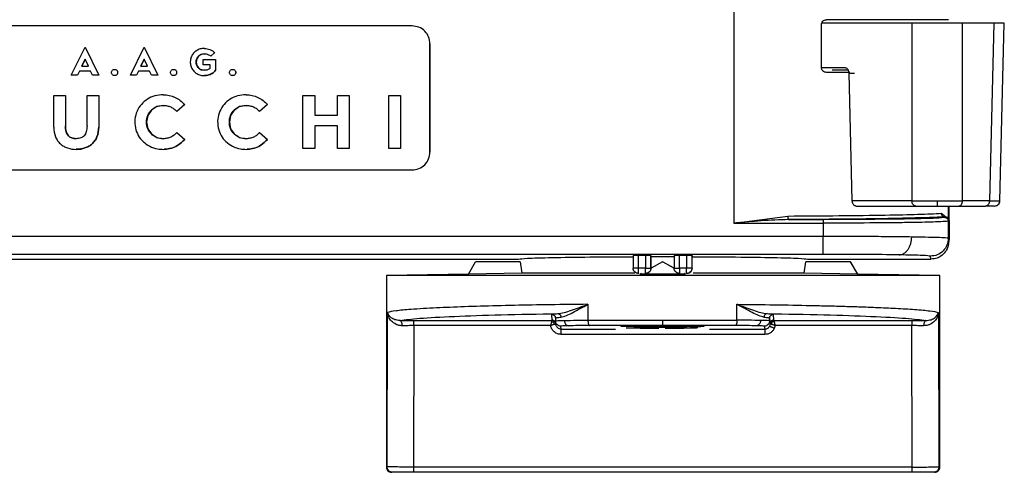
# Model space of a CAD drawing. Header units: millimetres. Extents: x -186 to 167, y -17 to 277.
# Tile 42 of 44: x 79 to 134, y 212 to 237. Entities that reach past the tile are written whole.
import ezdxf

# ---------------------------------------------------------------- set-up
doc = ezdxf.new("R2010")
doc.units = ezdxf.units.MM

msp = doc.modelspace()

# ---------------------------------------------------------------- linework, layer by layer
at = {"color": 7, "linetype": 'Continuous', "lineweight": 25}
for p, q in [((118.53, 241.514), (118.53, 226.049)), ((123.435, 234.784), (123.435, 237.134)), ((128.509, 237.234), (123.452, 237.234)), ((128.509, 237.234), (128.509, 227.302)), ((133.092, 237.234), (131.337, 237.234)), ((131.337, 227.302), (131.337, 237.234)), ((133.092, 237.234), (132.847, 227.302)), ((133.436, 227.3), (133.681, 237.234)), ((100.514, 237.088), (71.514, 237.088)), ((101.514, 230.027), (101.514, 236.088)), ((101.514, 236.088), (101.514, 230.027)), ((101.514, 236.088), (101.514, 236.088)), ((81.426, 234.328), (82.194, 235.888)), ((82.194, 235.888), (82.962, 234.328)), ((82.195, 235.888), (82.194, 235.888)), ((82.195, 235.888), (82.963, 234.328)), ((84.731, 234.328), (85.499, 235.888)), ((85.499, 235.888), (86.267, 234.328)), ((85.5, 235.888), (85.499, 235.888)), ((85.5, 235.888), (86.268, 234.328)), ((88.881, 235.826), (88.883, 235.826)), ((88.881, 235.826), (88.881, 235.826)), ((88.881, 235.826), (88.884, 235.826)), ((88.884, 235.826), (88.883, 235.826)), ((89.452, 235.587), (89.232, 235.394)), ((89.452, 235.587), (89.232, 235.394)), ((89.452, 235.587), (89.452, 235.587)), ((82.192, 235.227), (82.006, 234.84)), ((82.007, 234.84), (82.193, 235.227)), ((82.381, 234.84), (82.192, 235.227)), ((82.193, 235.227), (82.192, 235.227)), ((85.497, 235.227), (85.311, 234.84)), ((85.312, 234.84), (85.498, 235.227)), ((85.686, 234.84), (85.497, 235.227)), ((85.498, 235.227), (85.497, 235.227)), ((88.815, 235.202), (89.508, 235.202)), ((88.815, 234.914), (88.815, 235.202)), ((89.232, 235.394), (89.232, 235.394)), ((89.507, 235.202), (89.507, 234.605)), ((81.886, 234.563), (81.771, 234.328)), ((81.886, 234.563), (81.772, 234.328)), ((82.502, 234.563), (81.886, 234.563)), ((82.006, 234.84), (82.381, 234.84)), ((82.616, 234.328), (82.501, 234.563)), ((83.848, 234.652), (83.847, 234.652)), ((85.191, 234.563), (85.076, 234.328)), ((85.191, 234.563), (85.077, 234.328)), ((85.807, 234.563), (85.191, 234.563)), ((85.311, 234.84), (85.686, 234.84)), ((85.92, 234.328), (85.806, 234.563)), ((87.153, 234.652), (87.152, 234.652)), ((89.203, 234.914), (88.815, 234.914)), ((89.202, 234.715), (89.202, 234.914)), ((89.203, 234.715), (89.202, 234.715)), ((89.507, 234.605), (89.508, 234.605)), ((90.462, 234.652), (90.461, 234.652)), ((124.773, 234.734), (123.439, 234.734)), ((125.038, 234.484), (123.717, 234.484)), ((124.033, 234.634), (124.931, 234.634)), ((125.164, 227.302), (124.988, 234.439)), ((124.988, 234.439), (125.285, 234.439)), ((81.772, 234.328), (81.426, 234.328)), ((82.963, 234.328), (82.616, 234.328)), ((83.847, 234.307), (83.848, 234.307)), ((85.077, 234.328), (84.731, 234.328)), ((86.268, 234.328), (85.92, 234.328)), ((87.152, 234.307), (87.153, 234.307)), ((90.461, 234.307), (90.462, 234.307)), ((80.442, 231.425), (80.442, 233.188)), ((80.442, 233.188), (81.097, 233.188)), ((81.096, 233.188), (81.096, 231.492)), ((81.097, 233.188), (81.097, 231.492)), ((82.307, 231.492), (82.307, 233.188)), ((82.307, 233.188), (82.962, 233.188)), ((82.961, 233.188), (82.961, 231.425)), ((82.962, 233.188), (82.962, 231.425)), ((86.577, 233.234), (86.576, 233.234)), ((91.216, 233.234), (91.215, 233.234)), ((94.401, 230.227), (94.401, 233.188)), ((94.401, 233.188), (95.055, 233.188)), ((95.055, 233.188), (95.055, 232.087)), ((95.055, 233.188), (95.055, 232.087)), ((96.338, 232.087), (96.338, 233.188)), ((96.338, 233.188), (96.993, 233.188)), ((96.992, 233.188), (96.992, 230.227)), ((96.993, 233.188), (96.993, 230.227)), ((99.205, 233.188), (99.86, 233.188)), ((99.205, 230.227), (99.205, 233.188)), ((99.859, 233.188), (99.859, 230.227)), ((99.86, 233.188), (99.86, 230.227)), ((87.774, 232.682), (87.328, 232.304)), ((87.328, 232.304), (87.329, 232.304)), ((87.775, 232.682), (87.329, 232.304)), ((87.775, 232.682), (87.774, 232.682)), ((92.413, 232.682), (91.967, 232.304)), ((92.413, 232.682), (91.967, 232.304)), ((91.967, 232.304), (91.967, 232.304)), ((92.413, 232.682), (92.413, 232.682)), ((95.055, 232.087), (96.338, 232.087)), ((80.443, 231.425), (80.442, 231.425)), ((81.096, 231.492), (81.097, 231.492)), ((82.308, 231.492), (82.307, 231.492)), ((82.961, 231.425), (82.962, 231.425)), ((87.333, 231.114), (87.778, 230.736)), ((87.333, 231.114), (87.333, 231.114)), ((87.333, 231.114), (87.779, 230.736)), ((91.971, 231.114), (92.417, 230.736)), ((91.972, 231.114), (91.971, 231.114)), ((91.972, 231.114), (92.418, 230.736)), ((96.338, 231.492), (95.055, 231.492)), ((95.055, 231.492), (95.055, 230.227)), ((95.055, 231.492), (95.055, 230.227)), ((96.338, 230.227), (96.338, 231.492)), ((81.704, 230.775), (81.705, 230.775)), ((87.778, 230.736), (87.779, 230.736)), ((92.417, 230.736), (92.418, 230.736)), ((81.704, 230.18), (81.705, 230.18)), ((86.634, 230.181), (86.635, 230.181)), ((91.273, 230.181), (91.274, 230.181)), ((95.055, 230.227), (94.401, 230.227)), ((96.993, 230.227), (96.338, 230.227)), ((99.86, 230.227), (99.205, 230.227)), ((101.514, 230.027), (101.514, 230.027)), ((71.514, 229.027), (100.514, 229.027)), ((128.509, 227.302), (125.164, 227.302)), ((132.847, 227.302), (131.337, 227.302)), ((125.349, 227.01), (125.384, 227.007)), ((125.384, 227.007), (128.722, 227.007)), ((130.559, 226.255), (130.559, 227.007)), ((130.57, 227.007), (130.57, 226.634)), ((130.57, 226.634), (130.571, 227.007)), ((130.581, 227.007), (130.581, 226.255)), ((131.126, 227.007), (132.635, 227.007)), ((118.53, 226.049), (121.552, 226.449)), ((121.602, 226.249), (123.53, 226.249)), ((130.158, 226.601), (130.559, 226.255)), ((130.352, 226.401), (130.347, 226.368)), ((130.547, 226.168), (130.559, 226.255)), ((130.547, 225.2), (130.547, 226.168)), ((130.581, 226.261), (130.581, 226.26)), ((130.581, 226.255), (130.594, 226.168)), ((130.594, 226.168), (130.594, 225.2)), ((118.53, 226.049), (123.53, 226.049)), ((123.53, 226.049), (123.53, 225.304)), ((123.53, 225.304), (58.824, 225.304)), ((130.546, 224.962), (130.594, 225.2)), ((130.57, 225.034), (130.547, 225.2)), ((130.56, 224.893), (130.584, 225.06)), ((130.594, 225.2), (130.57, 225.034)), ((123.532, 224.304), (66.218, 224.304)), ((74.99, 224.034), (106.17, 224.034)), ((106.17, 224.034), (106.475, 224.039)), ((106.17, 224.034), (106.476, 224.039)), ((112.89, 224.245), (112.89, 223.534)), ((113.189, 224.25), (113.589, 224.25)), ((113.189, 223.534), (113.189, 224.25)), ((113.589, 224.25), (113.589, 223.534)), ((113.89, 224.245), (113.9, 224.175)), ((113.89, 223.534), (113.89, 224.245)), ((113.9, 224.175), (115.2, 224.175)), ((113.9, 223.534), (113.9, 224.175)), ((115.19, 224.245), (115.19, 223.534)), ((115.489, 224.25), (115.889, 224.25)), ((115.489, 223.534), (115.489, 224.25)), ((115.889, 224.25), (115.889, 223.534)), ((116.19, 224.245), (116.2, 224.172)), ((116.19, 223.534), (116.19, 224.245)), ((116.2, 223.534), (116.2, 224.172)), ((122.664, 224.039), (122.97, 224.034)), ((122.97, 224.034), (129.57, 224.034)), ((129.57, 224.034), (129.547, 224.2)), ((103.667, 223.195), (104.068, 223.884)), ((106.57, 223.884), (104.068, 223.884)), ((106.57, 223.883), (106.655, 223.247)), ((113.589, 223.534), (113.189, 223.534)), ((113.893, 223.534), (113.89, 223.534)), ((114.543, 223.884), (113.893, 223.534)), ((115.193, 223.533), (114.543, 223.884)), ((114.55, 223.884), (114.543, 223.884)), ((114.55, 223.884), (115.19, 223.539)), ((115.19, 223.534), (115.193, 223.534)), ((115.889, 223.534), (115.489, 223.534)), ((116.2, 223.534), (116.19, 223.534)), ((122.479, 223.247), (122.57, 223.883)), ((125.072, 223.884), (122.57, 223.884)), ((125.473, 223.195), (125.072, 223.884)), ((125.072, 223.884), (125.467, 223.195)), ((103.671, 223.196), (99.07, 223.116)), ((99.07, 223.116), (99.07, 212.407)), ((106.655, 223.247), (103.667, 223.195)), ((113.335, 223.234), (113.264, 223.195)), ((114.543, 223.196), (113.264, 223.195)), ((115.821, 223.195), (114.543, 223.196)), ((115.821, 223.195), (115.75, 223.234)), ((125.467, 223.195), (122.479, 223.247)), ((125.469, 223.196), (125.467, 223.195)), ((130.07, 223.116), (125.469, 223.196)), ((125.473, 223.195), (125.469, 223.196)), ((130.07, 212.407), (130.07, 223.116)), ((110.36, 221.507), (110.36, 220.619)), ((118.706, 220.619), (118.706, 221.507)), ((99.115, 212.407), (99.129, 221.05)), ((100.618, 220.608), (108.362, 220.608)), ((108.361, 220.625), (108.339, 220.939)), ((108.362, 220.608), (108.361, 220.625)), ((108.539, 220.74), (108.579, 220.751)), ((108.539, 220.74), (108.539, 220.582)), ((110.36, 220.619), (114.532, 220.629)), ((114.532, 220.629), (118.706, 220.619)), ((120.539, 220.582), (120.539, 220.74)), ((120.539, 220.74), (120.561, 220.425)), ((120.739, 220.939), (120.761, 220.625)), ((120.761, 220.625), (120.762, 220.608)), ((120.762, 220.608), (128.507, 220.608)), ((130.004, 221.05), (130.018, 212.407)), ((100.607, 212.402), (100.619, 220.314)), ((108.273, 220.314), (100.619, 220.314)), ((108.539, 220.582), (108.571, 220.585)), ((108.547, 220.585), (108.548, 220.51)), ((108.561, 220.425), (108.562, 220.412)), ((108.862, 220.116), (108.839, 220.282)), ((108.862, 220.116), (111.909, 220.116)), ((114.532, 220.329), (110.441, 220.319)), ((112.221, 220.275), (116.859, 220.275)), ((112.223, 220.26), (112.221, 220.275)), ((112.496, 220.188), (112.582, 220.196)), ((112.497, 220.182), (112.496, 220.188)), ((112.585, 220.174), (112.497, 220.182)), ((112.582, 220.196), (112.931, 220.205)), ((112.937, 220.165), (112.585, 220.174)), ((112.931, 220.205), (113.106, 220.208)), ((113.288, 220.159), (112.937, 220.165)), ((113.106, 220.208), (113.804, 220.219)), ((113.813, 220.155), (113.288, 220.159)), ((113.545, 220.193), (113.459, 220.188)), ((113.459, 220.188), (113.459, 220.182)), ((113.459, 220.182), (113.548, 220.177)), ((113.72, 220.197), (113.545, 220.193)), ((113.548, 220.177), (113.723, 220.173)), ((114.854, 220.217), (113.72, 220.197)), ((113.723, 220.173), (113.986, 220.17)), ((113.804, 220.219), (114.415, 220.228)), ((114.251, 220.153), (113.813, 220.155)), ((113.986, 220.17), (114.336, 220.168)), ((114.415, 220.228), (115.026, 220.24)), ((118.626, 220.319), (114.532, 220.329)), ((114.686, 220.168), (115.036, 220.17)), ((115.213, 220.155), (114.776, 220.153)), ((115.378, 220.225), (114.854, 220.217)), ((115.026, 220.24), (115.462, 220.251)), ((115.036, 220.17), (115.298, 220.173)), ((115.738, 220.159), (115.213, 220.155)), ((115.298, 220.173), (115.473, 220.177)), ((115.902, 220.236), (115.378, 220.225)), ((115.462, 220.251), (115.636, 220.26)), ((115.559, 220.182), (115.559, 220.188)), ((116.087, 220.165), (115.738, 220.159)), ((116.338, 220.245), (115.902, 220.236)), ((116.435, 220.174), (116.087, 220.165)), ((116.687, 220.255), (116.338, 220.245)), ((116.522, 220.182), (116.435, 220.174)), ((116.86, 220.266), (116.687, 220.255)), ((116.859, 220.275), (116.86, 220.266)), ((117.171, 220.116), (120.262, 220.116)), ((120.239, 220.282), (120.262, 220.116)), ((120.561, 220.425), (120.539, 220.582)), ((120.562, 220.412), (120.561, 220.425)), ((120.853, 220.314), (120.799, 220.153)), ((128.508, 220.314), (120.853, 220.314)), ((128.52, 212.402), (128.508, 220.314)), ((120.263, 219.822), (108.863, 219.822)), ((99.07, 212.407), (99.115, 212.407)), ((128.52, 212.402), (100.607, 212.402)), ((130.018, 212.407), (130.07, 212.407)), ((128.52, 212.107), (100.608, 212.107))]:
    msp.add_line(p, q, dxfattribs=at)
at = {"color": 7, "linetype": 'Continuous', "lineweight": 25, "flags": 128}
for points in [[(88.881, 235.53), (88.697, 235.495), (88.549, 235.397), (88.45, 235.25), (88.414, 235.064), (88.45, 234.88), (88.549, 234.733), (88.697, 234.636), (88.881, 234.601), (88.881, 234.601)], [(86.577, 232.64), (86.208, 232.569), (85.91, 232.373), (85.711, 232.077), (85.638, 231.705), (85.711, 231.334), (85.91, 231.039), (86.208, 230.845), (86.577, 230.775), (86.577, 230.775)], [(91.216, 232.64), (90.847, 232.569), (90.549, 232.373), (90.349, 232.077), (90.277, 231.705), (90.349, 231.334), (90.549, 231.039), (90.847, 230.845), (91.216, 230.775), (91.216, 230.775)]]:
    msp.add_lwpolyline(points, dxfattribs=at)
at = {"color": 7, "linetype": 'Continuous', "lineweight": 25}
for centre, start, end in [((99.37, 212.407), 179.9717, 270), ((129.77, 212.407), 270, 359.9717)]:
    msp.add_arc(centre, 0.3, start, end, dxfattribs=at)
for points, knots in [([(123.435, 237.134), (123.436, 237.154), (123.438, 237.194), (123.461, 237.27), (123.514, 237.353), (123.608, 237.42), (123.681, 237.429), (123.717, 237.434)], [0, 0, 0, 0, 0.12544, 0.25132, 0.500192, 0.749244, 1, 1, 1, 1]), ([(131.337, 237.234), (131.13, 237.233), (130.716, 237.233), (129.921, 237.233), (129.127, 237.233), (128.715, 237.233), (128.509, 237.234)], [0, 0, 0, 0, 0.25001, 0.5, 0.74999, 1, 1, 1, 1]), ([(133.681, 237.234), (133.652, 237.234), (133.609, 237.234), (133.361, 237.234), (133.182, 237.234), (133.092, 237.234)], [0, 0, 0, 0, 0.485193, 0.739171, 1, 1, 1, 1]), ([(88.881, 235.826), (88.802, 235.82), (88.646, 235.809), (88.433, 235.71), (88.258, 235.565), (88.137, 235.37), (88.079, 235.144), (88.091, 234.908), (88.17, 234.689), (88.313, 234.511), (88.5, 234.38), (88.703, 234.315), (88.897, 234.298), (89.103, 234.325), (89.327, 234.413), (89.448, 234.542), (89.507, 234.605)], [0, 0, 0, 0, 0.0746132, 0.1473394, 0.2182512, 0.2879856, 0.3611162, 0.4371892, 0.5081947, 0.5789191, 0.6499924, 0.7223056, 0.7784264, 0.8334872, 0.9187806, 1, 1, 1, 1]), ([(89.202, 234.715), (89.156, 234.683), (89.06, 234.616), (88.878, 234.592), (88.696, 234.623), (88.54, 234.724), (88.436, 234.878), (88.401, 235.065), (88.436, 235.251), (88.54, 235.406), (88.695, 235.507), (88.884, 235.541), (89.044, 235.513), (89.161, 235.457), (89.209, 235.415), (89.232, 235.394)], [0, 0, 0, 0, 0.076298, 0.158317, 0.243595, 0.324398, 0.40519, 0.491083, 0.577131, 0.658202, 0.739188, 0.824495, 0.913914, 0.957716, 1, 1, 1, 1]), ([(89.508, 234.605), (89.448, 234.542), (89.327, 234.412), (89.103, 234.329), (88.953, 234.3), (88.892, 234.305), (88.889, 234.305)], [0, 0, 0, 0, 0.361644, 0.741428, 0.98673, 1, 1, 1, 1]), ([(123.717, 234.484), (123.68, 234.487), (123.608, 234.495), (123.53, 234.554), (123.482, 234.614), (123.455, 234.666), (123.438, 234.723), (123.436, 234.763), (123.435, 234.784)], [0, 0, 0, 0, 0.250416, 0.499003, 0.626858, 0.749412, 0.872013, 1, 1, 1, 1]), ([(124.988, 234.439), (124.986, 234.463), (124.983, 234.509), (124.964, 234.573), (124.938, 234.627), (124.898, 234.681), (124.842, 234.725), (124.795, 234.731), (124.773, 234.734)], [0, 0, 0, 0, 0.154157, 0.300049, 0.437671, 0.567019, 0.799909, 1, 1, 1, 1]), ([(86.576, 233.234), (86.416, 233.222), (86.104, 233.198), (85.677, 233.003), (85.33, 232.709), (85.084, 232.321), (84.967, 231.864), (84.99, 231.39), (85.153, 230.951), (85.436, 230.594), (85.812, 230.334), (86.213, 230.202), (86.593, 230.168), (86.985, 230.214), (87.415, 230.38), (87.658, 230.618), (87.778, 230.736)], [0, 0, 0, 0, 0.076296, 0.149129, 0.22023, 0.29148, 0.365526, 0.44255, 0.515179, 0.585988, 0.657371, 0.731113, 0.785639, 0.838629, 0.919638, 1, 1, 1, 1]), ([(91.215, 233.234), (91.055, 233.222), (90.742, 233.198), (90.316, 233.003), (89.969, 232.709), (89.722, 232.321), (89.606, 231.864), (89.628, 231.39), (89.792, 230.951), (90.074, 230.594), (90.45, 230.334), (90.852, 230.202), (91.231, 230.168), (91.624, 230.214), (92.053, 230.38), (92.296, 230.618), (92.417, 230.736)], [0, 0, 0, 0, 0.0762964, 0.1491291, 0.2202303, 0.2914803, 0.3655261, 0.44255, 0.5151792, 0.5859879, 0.6573714, 0.7311131, 0.785639, 0.8386288, 0.9196377, 1, 1, 1, 1]), ([(87.333, 231.114), (87.283, 231.064), (87.184, 230.964), (86.997, 230.858), (86.793, 230.789), (86.523, 230.762), (86.204, 230.819), (85.892, 231.022), (85.684, 231.331), (85.614, 231.705), (85.684, 232.079), (85.892, 232.39), (86.204, 232.594), (86.523, 232.653), (86.792, 232.625), (86.995, 232.557), (87.179, 232.452), (87.279, 232.353), (87.328, 232.304)], [0, 0, 0, 0, 0.045553, 0.090974, 0.137512, 0.184124, 0.265171, 0.341959, 0.418737, 0.500363, 0.582134, 0.65918, 0.736146, 0.81722, 0.863828, 0.909898, 0.954888, 1, 1, 1, 1]), ([(91.971, 231.114), (91.921, 231.064), (91.822, 230.964), (91.636, 230.858), (91.431, 230.789), (91.162, 230.762), (90.843, 230.819), (90.531, 231.022), (90.322, 231.331), (90.252, 231.705), (90.322, 232.079), (90.531, 232.39), (90.843, 232.594), (91.162, 232.653), (91.431, 232.625), (91.633, 232.557), (91.818, 232.452), (91.917, 232.353), (91.967, 232.304)], [0, 0, 0, 0, 0.045553, 0.090974, 0.137512, 0.184124, 0.265171, 0.341959, 0.418737, 0.500363, 0.582134, 0.65918, 0.736146, 0.81722, 0.863828, 0.909898, 0.954888, 1, 1, 1, 1]), ([(80.442, 231.425), (80.458, 231.237), (80.481, 230.967), (80.649, 230.661), (80.806, 230.483), (80.997, 230.345), (81.292, 230.215), (81.703, 230.156), (82.115, 230.215), (82.408, 230.346), (82.599, 230.484), (82.755, 230.662), (82.923, 230.968), (82.946, 231.237), (82.961, 231.425)], [0, 0, 0, 0, 0.139643, 0.200155, 0.25934, 0.316816, 0.376213, 0.500485, 0.62414, 0.683626, 0.740734, 0.800131, 0.86036, 1, 1, 1, 1]), ([(82.307, 231.492), (82.302, 231.382), (82.294, 231.226), (82.22, 231.042), (82.148, 230.939), (82.058, 230.863), (81.914, 230.79), (81.703, 230.764), (81.491, 230.791), (81.346, 230.863), (81.256, 230.939), (81.184, 231.042), (81.11, 231.226), (81.102, 231.382), (81.096, 231.492)], [0, 0, 0, 0, 0.153097, 0.21683, 0.275308, 0.327198, 0.380143, 0.499136, 0.619706, 0.672872, 0.724634, 0.783352, 0.847181, 1, 1, 1, 1]), ([(81.097, 231.492), (81.103, 231.382), (81.11, 231.226), (81.185, 231.042), (81.257, 230.939), (81.346, 230.863), (81.492, 230.789), (81.618, 230.781), (81.705, 230.775)], [0, 0, 0, 0, 0.305081, 0.432527, 0.549779, 0.653103, 0.759245, 1, 1, 1, 1]), ([(82.962, 231.425), (82.946, 231.237), (82.924, 230.968), (82.756, 230.662), (82.6, 230.484), (82.409, 230.346), (82.115, 230.212), (81.87, 230.193), (81.705, 230.18)], [0, 0, 0, 0, 0.279551, 0.400108, 0.519035, 0.633352, 0.75245, 1, 1, 1, 1]), ([(87.779, 230.736), (87.658, 230.619), (87.415, 230.382), (86.999, 230.213), (86.732, 230.192), (86.635, 230.184)], [0, 0, 0, 0, 0.385955, 0.775015, 1, 1, 1, 1]), ([(92.418, 230.736), (92.297, 230.619), (92.054, 230.382), (91.637, 230.213), (91.371, 230.192), (91.273, 230.184)], [0, 0, 0, 0, 0.385955, 0.775015, 1, 1, 1, 1]), ([(125.349, 227.01), (125.325, 227.019), (125.276, 227.036), (125.217, 227.106), (125.174, 227.196), (125.167, 227.267), (125.164, 227.302)], [0, 0, 0, 0, 0.248402, 0.49978, 0.748432, 1, 1, 1, 1]), ([(128.509, 227.302), (128.708, 227.301), (129.011, 227.3), (129.516, 227.299), (129.786, 227.299), (129.922, 227.3)], [0, 0, 0, 0, 0.4840104, 0.7382829, 1, 1, 1, 1]), ([(129.922, 227.3), (130.058, 227.299), (130.328, 227.299), (130.834, 227.3), (131.138, 227.301), (131.337, 227.302)], [0, 0, 0, 0, 0.2617173, 0.5159898, 1, 1, 1, 1]), ([(129.922, 227.3), (129.922, 227.262), (129.922, 227.205), (129.922, 227.137), (129.922, 227.091), (129.922, 227.053), (129.922, 227.017), (129.923, 227.011), (129.923, 227.007)], [0, 0, 0, 0, 0.23985, 0.368639, 0.500056, 0.631465, 0.760231, 1, 1, 1, 1]), ([(132.847, 227.302), (132.937, 227.302), (133.116, 227.301), (133.364, 227.3), (133.407, 227.3), (133.436, 227.3)], [0, 0, 0, 0, 0.260829, 0.5148077, 1, 1, 1, 1]), ([(133.136, 227.007), (133.173, 227.011), (133.23, 227.017), (133.299, 227.053), (133.347, 227.091), (133.386, 227.138), (133.424, 227.206), (133.431, 227.263), (133.436, 227.3)], [0, 0, 0, 0, 0.239795, 0.368578, 0.5, 0.631422, 0.760205, 1, 1, 1, 1]), ([(133.24, 227.026), (133.267, 227.039), (133.323, 227.065), (133.384, 227.134), (133.422, 227.215), (133.425, 227.272), (133.426, 227.3)], [0, 0, 0, 0, 0.251205, 0.507896, 0.760255, 1, 1, 1, 1]), ([(128.722, 227.007), (128.897, 227.007), (129.247, 227.007), (129.697, 227.007), (129.923, 227.007)], [0, 0, 0, 0, 0.499252, 1, 1, 1, 1]), ([(129.923, 227.007), (130.148, 227.007), (130.598, 227.007), (130.95, 227.007), (131.126, 227.007)], [0, 0, 0, 0, 0.4998, 1, 1, 1, 1]), ([(133.136, 227.007), (133.112, 227.007), (133.064, 227.007), (132.778, 227.007), (132.635, 227.007)], [0, 0, 0, 0, 0.500748, 1, 1, 1, 1]), ([(121.602, 226.249), (121.091, 226.232), (120.324, 226.206), (119.378, 226.125), (118.891, 226.082), (118.635, 226.058), (118.556, 226.051), (118.53, 226.049)], [0, 0, 0, 0, 0.499325, 0.749609, 0.923605, 0.974003, 1, 1, 1, 1]), ([(121.552, 226.449), (122.533, 226.455), (124.547, 226.467), (127.02, 226.501), (129.064, 226.546), (129.775, 226.582), (130.158, 226.601)], [0, 0, 0, 0, 0.243696, 0.500011, 0.730819, 1, 1, 1, 1]), ([(121.552, 226.449), (121.553, 226.424), (121.554, 226.386), (121.56, 226.34), (121.567, 226.308), (121.574, 226.282), (121.586, 226.257), (121.596, 226.252), (121.602, 226.249)], [0, 0, 0, 0, 0.239689, 0.36851, 0.5, 0.63149, 0.760311, 1, 1, 1, 1]), ([(130.352, 226.401), (129.996, 226.383), (129.284, 226.348), (127.244, 226.303), (124.672, 226.267), (122.625, 226.255), (121.602, 226.249)], [0, 0, 0, 0, 0.249996, 0.5, 0.750004, 1, 1, 1, 1]), ([(130.347, 226.368), (130.242, 226.352), (130.034, 226.321), (128.456, 226.282), (126.204, 226.254), (124.422, 226.251), (123.53, 226.249)], [0, 0, 0, 0, 0.250019, 0.500002, 0.749983, 1, 1, 1, 1]), ([(130.547, 226.168), (130.506, 226.158), (130.428, 226.14), (129.773, 226.111), (128.747, 226.086), (127.411, 226.068), (125.782, 226.053), (124.422, 226.051), (123.53, 226.049)], [0, 0, 0, 0, 0.155099, 0.290298, 0.500163, 0.630532, 0.75748, 1, 1, 1, 1]), ([(130.352, 226.401), (130.327, 226.404), (130.29, 226.408), (130.245, 226.433), (130.214, 226.459), (130.189, 226.491), (130.165, 226.537), (130.161, 226.576), (130.158, 226.601)], [0, 0, 0, 0, 0.239518, 0.3684, 0.5, 0.6316, 0.760482, 1, 1, 1, 1]), ([(130.559, 226.255), (130.559, 226.257), (130.557, 226.293), (130.524, 226.378), (130.41, 226.393), (130.352, 226.401)], [0, 0, 0, 0, 0.026119, 0.500667, 1, 1, 1, 1]), ([(130.593, 226.176), (130.593, 226.178), (130.593, 226.186), (130.592, 226.193), (130.591, 226.199)], [0, 0, 0, 0, 0.236095, 1, 1, 1, 1]), ([(128.494, 225.273), (128.136, 225.278), (127.428, 225.288), (125.783, 225.3), (124.422, 225.303), (123.53, 225.304)], [0, 0, 0, 0, 0.260881, 0.51488, 1, 1, 1, 1]), ([(127.788, 224.274), (127.876, 224.288), (128.012, 224.311), (128.175, 224.437), (128.288, 224.566), (128.379, 224.725), (128.468, 224.957), (128.484, 225.149), (128.494, 225.273)], [0, 0, 0, 0, 0.239626, 0.368469, 0.5, 0.631531, 0.760374, 1, 1, 1, 1]), ([(130.547, 225.2), (130.51, 225.207), (130.439, 225.222), (129.841, 225.248), (129.015, 225.264), (128.494, 225.273)], [0, 0, 0, 0, 0.288978, 0.552276, 1, 1, 1, 1]), ([(130.57, 225.034), (130.561, 224.931), (130.545, 224.745), (130.415, 224.473), (130.212, 224.244), (129.914, 224.069), (129.688, 224.046), (129.57, 224.034)], [0, 0, 0, 0, 0.1954785, 0.3555992, 0.5685698, 0.7755875, 1, 1, 1, 1]), ([(106.475, 224.039), (106.587, 224.054), (106.817, 224.085), (108.26, 224.126), (110.343, 224.158), (112.064, 224.168), (112.9, 224.172)], [0, 0, 0, 0, 0.2429907, 0.5000219, 0.7570401, 1, 1, 1, 1]), ([(112.89, 224.245), (112.894, 224.245), (112.902, 224.247), (112.961, 224.248), (113.023, 224.249), (113.093, 224.25), (113.152, 224.25), (113.189, 224.25)], [0, 0, 0, 0, 0.2483066, 0.4996139, 0.6270523, 0.7603733, 1, 1, 1, 1]), ([(113.589, 224.25), (113.628, 224.25), (113.707, 224.25), (113.791, 224.249), (113.842, 224.248), (113.88, 224.246), (113.886, 224.245), (113.89, 224.245)], [0, 0, 0, 0, 0.2482715, 0.4995645, 0.6270067, 0.7603394, 1, 1, 1, 1]), ([(115.19, 224.245), (115.194, 224.245), (115.202, 224.247), (115.261, 224.248), (115.323, 224.249), (115.393, 224.25), (115.452, 224.25), (115.489, 224.25)], [0, 0, 0, 0, 0.248307, 0.499614, 0.627052, 0.760373, 1, 1, 1, 1]), ([(115.889, 224.25), (115.928, 224.25), (116.007, 224.25), (116.091, 224.249), (116.142, 224.248), (116.179, 224.246), (116.186, 224.245), (116.19, 224.245)], [0, 0, 0, 0, 0.248271, 0.499564, 0.627007, 0.760339, 1, 1, 1, 1]), ([(116.2, 224.172), (117.038, 224.168), (118.762, 224.158), (120.853, 224.126), (122.308, 224.085), (122.547, 224.054), (122.664, 224.039)], [0, 0, 0, 0, 0.24296, 0.499978, 0.75701, 1, 1, 1, 1]), ([(127.788, 224.274), (127.166, 224.282), (125.923, 224.3), (124.329, 224.303), (123.532, 224.304)], [0, 0, 0, 0, 0.499959, 1, 1, 1, 1]), ([(129.547, 224.2), (129.463, 224.214), (129.296, 224.241), (128.29, 224.263), (127.788, 224.274)], [0, 0, 0, 0, 0.500197, 1, 1, 1, 1]), ([(113.893, 223.534), (113.888, 223.489), (113.878, 223.412), (113.818, 223.329), (113.761, 223.282), (113.707, 223.254), (113.651, 223.237), (113.612, 223.235), (113.593, 223.234)], [0, 0, 0, 0, 0.306453, 0.521988, 0.64753, 0.772365, 0.886414, 1, 1, 1, 1]), ([(115.983, 223.245), (116.017, 223.259), (116.077, 223.283), (116.146, 223.354), (116.191, 223.437), (116.197, 223.502), (116.2, 223.534)], [0, 0, 0, 0, 0.2846371, 0.5000136, 0.7575773, 1, 1, 1, 1]), ([(112.986, 223.247), (112.289, 223.247), (110.767, 223.247), (108.815, 223.247), (107.258, 223.247), (106.856, 223.247), (106.655, 223.247)], [0, 0, 0, 0, 0.219156, 0.479437, 0.739719, 1, 1, 1, 1]), ([(113.199, 223.234), (113.198, 223.234), (113.197, 223.234), (113.194, 223.234), (113.189, 223.234), (113.179, 223.234), (113.158, 223.236), (113.144, 223.238), (113.129, 223.242), (113.122, 223.244), (113.118, 223.245)], [0, 0, 0, 0, 0.0024989, 0.005464, 0.0134284, 0.0392487, 0.1338828, 0.4995315, 0.6667406, 1, 1, 1, 1]), ([(115.983, 223.245), (115.978, 223.244), (115.97, 223.242), (115.954, 223.238), (115.939, 223.236), (115.918, 223.234), (115.908, 223.234), (115.903, 223.234), (115.9, 223.234), (115.899, 223.234), (115.899, 223.234)], [0, 0, 0, 0, 0.332765, 0.500465, 0.866106, 0.960741, 0.986564, 0.994532, 0.997499, 1, 1, 1, 1]), ([(122.479, 223.247), (122.274, 223.247), (121.863, 223.247), (120.295, 223.247), (118.377, 223.247), (116.899, 223.247), (116.248, 223.247)], [0, 0, 0, 0, 0.264075, 0.52815, 0.792225, 1, 1, 1, 1]), ([(110.36, 221.507), (109.654, 221.499), (108.218, 221.484), (106.189, 221.446), (104.279, 221.398), (102.863, 221.349), (101.839, 221.304), (101.101, 221.264), (100.289, 221.21), (99.499, 221.139), (99.257, 221.081), (99.129, 221.05)], [0, 0, 0, 0, 0.118827, 0.241754, 0.368783, 0.499915, 0.566266, 0.63943, 0.719406, 0.852059, 1, 1, 1, 1]), ([(108.676, 220.985), (108.791, 221.002), (109.022, 221.035), (109.573, 221.22), (110.045, 221.392), (110.36, 221.507)], [0, 0, 0, 0, 0.248646, 0.499192, 1, 1, 1, 1]), ([(108.851, 220.785), (108.947, 220.808), (109.137, 220.852), (109.627, 221.108), (110.067, 221.348), (110.36, 221.507)], [0, 0, 0, 0, 0.251397, 0.501703, 1, 1, 1, 1]), ([(118.706, 221.507), (119.413, 221.499), (120.851, 221.484), (122.533, 221.452), (123.822, 221.423), (124.758, 221.397), (125.646, 221.369), (126.624, 221.333), (127.684, 221.283), (128.739, 221.218), (129.621, 221.139), (129.872, 221.081), (130.004, 221.05)], [0, 0, 0, 0, 0.118828, 0.241759, 0.304809, 0.368887, 0.433994, 0.500129, 0.602148, 0.719473, 0.852094, 1, 1, 1, 1]), ([(118.706, 221.507), (119.022, 221.392), (119.495, 221.22), (120.047, 221.035), (120.279, 221.002), (120.395, 220.985)], [0, 0, 0, 0, 0.500814, 0.751359, 1, 1, 1, 1]), ([(120.221, 220.785), (120.125, 220.808), (119.933, 220.852), (119.441, 221.108), (119, 221.348), (118.706, 221.507)], [0, 0, 0, 0, 0.251394, 0.501699, 1, 1, 1, 1]), ([(99.833, 220.602), (99.731, 220.612), (99.526, 220.633), (99.25, 220.797), (99.177, 220.949), (99.129, 221.05)], [0, 0, 0, 0, 0.246334, 0.497403, 1, 1, 1, 1]), ([(99.965, 220.307), (99.9, 220.311), (99.771, 220.318), (99.553, 220.403), (99.344, 220.563), (99.183, 220.798), (99.147, 220.966), (99.129, 221.05)], [0, 0, 0, 0, 0.127665, 0.253522, 0.502604, 0.751289, 1, 1, 1, 1]), ([(99.833, 220.602), (100.147, 220.644), (100.774, 220.726), (102.779, 220.835), (105.399, 220.927), (107.584, 220.966), (108.676, 220.985)], [0, 0, 0, 0, 0.250113, 0.500046, 0.750024, 1, 1, 1, 1]), ([(99.833, 220.602), (99.959, 220.604), (100.21, 220.608), (100.482, 220.608), (100.618, 220.608)], [0, 0, 0, 0, 0.499996, 1, 1, 1, 1]), ([(99.965, 220.307), (99.962, 220.343), (99.957, 220.42), (99.926, 220.518), (99.883, 220.586), (99.849, 220.597), (99.833, 220.602)], [0, 0, 0, 0, 0.240698, 0.499999, 0.759301, 1, 1, 1, 1]), ([(108.339, 220.939), (108.354, 220.947), (108.383, 220.963), (108.578, 220.978), (108.676, 220.985)], [0, 0, 0, 0, 0.500018, 1, 1, 1, 1]), ([(108.503, 220.551), (108.492, 220.56), (108.472, 220.578), (108.436, 220.595), (108.399, 220.606), (108.375, 220.608), (108.362, 220.608)], [0, 0, 0, 0, 0.262187, 0.519116, 0.766246, 1, 1, 1, 1]), ([(108.571, 220.585), (108.59, 220.588), (108.634, 220.595), (108.893, 220.601), (109.041, 220.605)], [0, 0, 0, 0, 0.427733, 1, 1, 1, 1]), ([(108.579, 220.751), (108.587, 220.755), (108.614, 220.766), (108.756, 220.778), (108.851, 220.785)], [0, 0, 0, 0, 0.331219, 1, 1, 1, 1]), ([(108.676, 220.985), (108.698, 220.982), (108.732, 220.978), (108.772, 220.952), (108.8, 220.927), (108.823, 220.895), (108.845, 220.849), (108.849, 220.81), (108.851, 220.785)], [0, 0, 0, 0, 0.23969, 0.36851, 0.5, 0.63149, 0.76031, 1, 1, 1, 1]), ([(109.041, 220.605), (109.255, 220.608), (109.627, 220.614), (110.142, 220.618), (110.36, 220.619)], [0, 0, 0, 0, 0.575783, 1, 1, 1, 1]), ([(109.041, 220.605), (109.044, 220.568), (109.05, 220.51), (109.08, 220.44), (109.111, 220.393), (109.149, 220.354), (109.205, 220.316), (109.251, 220.31), (109.281, 220.305)], [0, 0, 0, 0, 0.2396577, 0.3685165, 0.5000575, 0.6315902, 0.7604248, 1, 1, 1, 1]), ([(110.36, 220.619), (110.361, 220.582), (110.363, 220.524), (110.373, 220.455), (110.384, 220.407), (110.397, 220.369), (110.416, 220.331), (110.431, 220.324), (110.441, 220.319)], [0, 0, 0, 0, 0.239688, 0.368509, 0.5, 0.631491, 0.760312, 1, 1, 1, 1]), ([(114.532, 220.629), (114.532, 220.592), (114.532, 220.534), (114.532, 220.465), (114.532, 220.417), (114.532, 220.378), (114.532, 220.341), (114.532, 220.334), (114.532, 220.329)], [0, 0, 0, 0, 0.239702, 0.36852, 0.500005, 0.63149, 0.760306, 1, 1, 1, 1]), ([(118.706, 220.619), (118.705, 220.582), (118.703, 220.524), (118.693, 220.455), (118.683, 220.407), (118.67, 220.369), (118.651, 220.331), (118.636, 220.324), (118.626, 220.319)], [0, 0, 0, 0, 0.239688, 0.368509, 0.5, 0.631491, 0.760312, 1, 1, 1, 1]), ([(120.03, 220.605), (119.814, 220.608), (119.441, 220.614), (118.925, 220.618), (118.706, 220.619)], [0, 0, 0, 0, 0.575783, 1, 1, 1, 1]), ([(120.03, 220.605), (120.026, 220.568), (120.021, 220.51), (119.991, 220.44), (119.96, 220.393), (119.922, 220.354), (119.867, 220.316), (119.821, 220.31), (119.791, 220.305)], [0, 0, 0, 0, 0.239658, 0.368516, 0.500058, 0.63159, 0.760425, 1, 1, 1, 1]), ([(120.395, 220.985), (120.373, 220.982), (120.34, 220.978), (120.3, 220.952), (120.272, 220.927), (120.249, 220.895), (120.227, 220.849), (120.223, 220.81), (120.221, 220.785)], [0, 0, 0, 0, 0.23969, 0.36851, 0.5, 0.63149, 0.76031, 1, 1, 1, 1]), ([(120.395, 220.985), (121.49, 220.966), (123.681, 220.927), (126.315, 220.835), (128.335, 220.726), (128.973, 220.643), (129.292, 220.602)], [0, 0, 0, 0, 0.249958, 0.500036, 0.7501, 1, 1, 1, 1]), ([(120.395, 220.985), (120.494, 220.978), (120.692, 220.963), (120.723, 220.947), (120.739, 220.939)], [0, 0, 0, 0, 0.499982, 1, 1, 1, 1]), ([(120.762, 220.608), (120.75, 220.608), (120.725, 220.606), (120.689, 220.595), (120.653, 220.578), (120.632, 220.56), (120.622, 220.551)], [0, 0, 0, 0, 0.233754, 0.480884, 0.737813, 1, 1, 1, 1]), ([(128.507, 220.608), (128.643, 220.608), (128.915, 220.608), (129.167, 220.604), (129.292, 220.602)], [0, 0, 0, 0, 0.5000036, 1, 1, 1, 1]), ([(130.004, 221.05), (129.985, 220.966), (129.948, 220.797), (129.784, 220.561), (129.572, 220.401), (129.353, 220.318), (129.226, 220.31), (129.162, 220.307)], [0, 0, 0, 0, 0.249827, 0.500018, 0.75018, 0.87512, 1, 1, 1, 1]), ([(129.292, 220.602), (129.277, 220.597), (129.243, 220.586), (129.2, 220.518), (129.17, 220.42), (129.165, 220.343), (129.162, 220.307)], [0, 0, 0, 0, 0.240699, 0.500001, 0.759302, 1, 1, 1, 1]), ([(129.292, 220.602), (129.395, 220.612), (129.601, 220.633), (129.88, 220.797), (129.954, 220.949), (130.004, 221.05)], [0, 0, 0, 0, 0.246346, 0.497413, 1, 1, 1, 1]), ([(100.619, 220.314), (100.505, 220.313), (100.279, 220.313), (100.069, 220.309), (99.965, 220.307)], [0, 0, 0, 0, 0.50004, 1, 1, 1, 1]), ([(108.477, 220.382), (108.462, 220.378), (108.432, 220.37), (108.379, 220.354), (108.326, 220.336), (108.29, 220.321), (108.273, 220.314)], [0, 0, 0, 0, 0.261461, 0.518051, 0.76534, 1, 1, 1, 1]), ([(108.863, 219.822), (108.793, 219.829), (108.654, 219.844), (108.471, 219.953), (108.331, 220.113), (108.292, 220.247), (108.273, 220.314)], [0, 0, 0, 0, 0.252467, 0.500853, 0.750643, 1, 1, 1, 1]), ([(108.318, 220.519), (108.341, 220.522), (108.39, 220.529), (108.433, 220.518), (108.455, 220.512)], [0, 0, 0, 0, 0.4880428, 1, 1, 1, 1]), ([(108.455, 220.512), (108.467, 220.523), (108.485, 220.538), (108.499, 220.55), (108.502, 220.551), (108.503, 220.551)], [0, 0, 0, 0, 0.503325, 0.735867, 1, 1, 1, 1]), ([(108.477, 220.382), (108.477, 220.406), (108.476, 220.452), (108.462, 220.492), (108.455, 220.512)], [0, 0, 0, 0, 0.505974, 1, 1, 1, 1]), ([(108.562, 220.412), (108.562, 220.41), (108.56, 220.406), (108.543, 220.4), (108.517, 220.393), (108.49, 220.386), (108.477, 220.382)], [0, 0, 0, 0, 0.2333979, 0.4804176, 0.7374914, 1, 1, 1, 1]), ([(108.562, 220.412), (108.562, 220.424), (108.56, 220.449), (108.548, 220.485), (108.53, 220.521), (108.512, 220.541), (108.503, 220.551)], [0, 0, 0, 0, 0.234174, 0.481467, 0.738264, 1, 1, 1, 1]), ([(108.545, 220.489), (108.545, 220.492), (108.545, 220.497), (108.545, 220.501), (108.545, 220.503)], [0, 0, 0, 0, 0.546525, 1, 1, 1, 1]), ([(108.862, 220.116), (108.831, 220.119), (108.763, 220.126), (108.684, 220.17), (108.629, 220.225), (108.594, 220.279), (108.568, 220.342), (108.564, 220.388), (108.562, 220.412)], [0, 0, 0, 0, 0.202335, 0.435929, 0.565075, 0.702136, 0.847111, 1, 1, 1, 1]), ([(109.281, 220.305), (109.153, 220.302), (108.897, 220.295), (108.858, 220.286), (108.839, 220.282)], [0, 0, 0, 0, 0.499638, 1, 1, 1, 1]), ([(110.441, 220.319), (110.215, 220.318), (109.763, 220.315), (109.441, 220.309), (109.281, 220.305)], [0, 0, 0, 0, 0.499949, 1, 1, 1, 1]), ([(119.791, 220.305), (119.629, 220.309), (119.306, 220.315), (118.853, 220.318), (118.626, 220.319)], [0, 0, 0, 0, 0.500051, 1, 1, 1, 1]), ([(120.239, 220.282), (120.218, 220.286), (120.177, 220.295), (119.919, 220.302), (119.791, 220.305)], [0, 0, 0, 0, 0.5003638, 1, 1, 1, 1]), ([(120.531, 220.282), (120.514, 220.256), (120.483, 220.205), (120.413, 220.153), (120.339, 220.122), (120.287, 220.118), (120.262, 220.116)], [0, 0, 0, 0, 0.276265, 0.535004, 0.776237, 1, 1, 1, 1]), ([(120.799, 220.153), (120.771, 220.106), (120.714, 220.011), (120.584, 219.906), (120.431, 219.836), (120.32, 219.826), (120.263, 219.822)], [0, 0, 0, 0, 0.248261, 0.498537, 0.742653, 1, 1, 1, 1]), ([(120.799, 220.153), (120.766, 220.17), (120.715, 220.195), (120.652, 220.226), (120.61, 220.246), (120.575, 220.263), (120.541, 220.279), (120.535, 220.281), (120.531, 220.282)], [0, 0, 0, 0, 0.239693, 0.368531, 0.500039, 0.631541, 0.760362, 1, 1, 1, 1]), ([(120.622, 220.551), (120.613, 220.541), (120.595, 220.521), (120.576, 220.485), (120.565, 220.449), (120.563, 220.424), (120.562, 220.412)], [0, 0, 0, 0, 0.261736, 0.518533, 0.765826, 1, 1, 1, 1]), ([(120.649, 220.382), (120.636, 220.386), (120.609, 220.393), (120.582, 220.4), (120.565, 220.406), (120.563, 220.41), (120.562, 220.412)], [0, 0, 0, 0, 0.26251, 0.519586, 0.766606, 1, 1, 1, 1]), ([(120.671, 220.512), (120.658, 220.523), (120.64, 220.538), (120.626, 220.55), (120.623, 220.551), (120.622, 220.551)], [0, 0, 0, 0, 0.5033237, 0.7358564, 1, 1, 1, 1]), ([(120.649, 220.382), (120.649, 220.406), (120.649, 220.453), (120.664, 220.492), (120.671, 220.512)], [0, 0, 0, 0, 0.506018, 1, 1, 1, 1]), ([(120.853, 220.314), (120.836, 220.321), (120.801, 220.336), (120.747, 220.354), (120.694, 220.37), (120.664, 220.378), (120.649, 220.382)], [0, 0, 0, 0, 0.234653, 0.481936, 0.738532, 1, 1, 1, 1]), ([(120.808, 220.519), (120.784, 220.522), (120.736, 220.529), (120.693, 220.518), (120.671, 220.512)], [0, 0, 0, 0, 0.488106, 1, 1, 1, 1]), ([(129.162, 220.307), (129.057, 220.309), (128.848, 220.313), (128.621, 220.313), (128.508, 220.314)], [0, 0, 0, 0, 0.49996, 1, 1, 1, 1]), ([(100.607, 212.402), (100.42, 212.402), (100.047, 212.402), (99.569, 212.404), (99.219, 212.405), (99.15, 212.407), (99.115, 212.407)], [0, 0, 0, 0, 0.250497, 0.500004, 0.749538, 1, 1, 1, 1]), ([(99.414, 212.107), (99.377, 212.111), (99.319, 212.117), (99.249, 212.155), (99.201, 212.194), (99.163, 212.242), (99.125, 212.311), (99.119, 212.37), (99.115, 212.407)], [0, 0, 0, 0, 0.239457, 0.368361, 0.5, 0.631639, 0.760543, 1, 1, 1, 1]), ([(128.52, 212.402), (128.707, 212.402), (129.08, 212.402), (129.56, 212.404), (129.912, 212.405), (129.983, 212.407), (130.018, 212.407)], [0, 0, 0, 0, 0.250497, 0.500004, 0.749538, 1, 1, 1, 1]), ([(130.018, 212.407), (130.014, 212.37), (130.008, 212.311), (129.971, 212.242), (129.932, 212.194), (129.885, 212.155), (129.815, 212.117), (129.757, 212.111), (129.719, 212.107)], [0, 0, 0, 0, 0.239457, 0.368361, 0.5, 0.631639, 0.760543, 1, 1, 1, 1]), ([(129.77, 212.107), (129.808, 212.111), (129.866, 212.117), (129.936, 212.155), (129.984, 212.194), (130.022, 212.242), (130.06, 212.311), (130.066, 212.37), (130.07, 212.407)], [0, 0, 0, 0, 0.239463, 0.368368, 0.500007, 0.631644, 0.760546, 1, 1, 1, 1]), ([(100.608, 212.107), (100.458, 212.107), (100.16, 212.107), (99.777, 212.107), (99.497, 212.107), (99.442, 212.107), (99.414, 212.107)], [0, 0, 0, 0, 0.25049, 0.499994, 0.749533, 1, 1, 1, 1]), ([(129.719, 212.107), (129.691, 212.107), (129.634, 212.107), (129.353, 212.107), (128.969, 212.107), (128.67, 212.107), (128.52, 212.107)], [0, 0, 0, 0, 0.250467, 0.500006, 0.74951, 1, 1, 1, 1])]:
    msp.add_open_spline(points, degree=3, knots=knots, dxfattribs=at)
for points in [[(130.559, 237.434), (130.465, 237.434), (130.277, 237.434), (128.816, 237.434), (126.646, 237.434), (124.693, 237.434), (123.717, 237.434)], [(101.514, 236.088), (101.499, 236.219), (101.469, 236.481), (101.238, 236.811), (100.907, 237.042), (100.645, 237.073), (100.514, 237.088)], [(101.514, 236.088), (101.499, 236.219), (101.469, 236.481), (101.238, 236.811), (100.907, 237.042), (100.645, 237.073), (100.514, 237.088)], [(88.883, 235.826), (88.936, 235.823), (89.042, 235.817), (89.193, 235.768), (89.335, 235.694), (89.413, 235.623), (89.452, 235.587)], [(88.884, 235.826), (88.937, 235.823), (89.042, 235.817), (89.194, 235.768), (89.335, 235.694), (89.413, 235.623), (89.452, 235.587)], [(83.847, 234.307), (83.824, 234.31), (83.779, 234.315), (83.722, 234.355), (83.684, 234.412), (83.67, 234.48), (83.684, 234.547), (83.722, 234.604), (83.779, 234.644), (83.824, 234.649), (83.847, 234.652)], [(83.847, 234.652), (83.869, 234.649), (83.915, 234.644), (83.972, 234.604), (84.01, 234.547), (84.024, 234.48), (84.01, 234.412), (83.972, 234.355), (83.915, 234.315), (83.87, 234.31), (83.847, 234.307)], [(83.848, 234.652), (83.87, 234.649), (83.915, 234.644), (83.972, 234.604), (84.011, 234.547), (84.024, 234.48), (84.011, 234.412), (83.973, 234.355), (83.915, 234.315), (83.87, 234.31), (83.848, 234.307)], [(87.152, 234.307), (87.129, 234.31), (87.084, 234.315), (87.027, 234.355), (86.989, 234.412), (86.975, 234.48), (86.989, 234.547), (87.027, 234.604), (87.084, 234.644), (87.129, 234.649), (87.152, 234.652)], [(87.152, 234.652), (87.174, 234.649), (87.22, 234.644), (87.277, 234.604), (87.315, 234.547), (87.329, 234.48), (87.315, 234.412), (87.277, 234.355), (87.22, 234.315), (87.174, 234.31), (87.152, 234.307)], [(87.153, 234.652), (87.175, 234.649), (87.22, 234.644), (87.277, 234.604), (87.316, 234.547), (87.329, 234.48), (87.316, 234.412), (87.277, 234.355), (87.22, 234.315), (87.175, 234.31), (87.153, 234.307)], [(90.461, 234.307), (90.439, 234.31), (90.394, 234.315), (90.336, 234.355), (90.298, 234.412), (90.284, 234.48), (90.298, 234.547), (90.336, 234.604), (90.394, 234.644), (90.439, 234.649), (90.461, 234.652)], [(90.461, 234.652), (90.484, 234.649), (90.529, 234.644), (90.586, 234.604), (90.624, 234.547), (90.638, 234.48), (90.624, 234.412), (90.586, 234.355), (90.529, 234.315), (90.484, 234.31), (90.461, 234.307)], [(90.462, 234.652), (90.484, 234.649), (90.529, 234.644), (90.587, 234.604), (90.625, 234.547), (90.638, 234.48), (90.625, 234.412), (90.587, 234.355), (90.529, 234.315), (90.484, 234.31), (90.462, 234.307)], [(86.576, 233.234), (86.69, 233.227), (86.917, 233.212), (87.24, 233.099), (87.537, 232.927), (87.695, 232.764), (87.774, 232.682)], [(86.577, 233.234), (86.69, 233.227), (86.917, 233.212), (87.241, 233.099), (87.537, 232.927), (87.696, 232.764), (87.775, 232.682)], [(91.215, 233.234), (91.328, 233.227), (91.555, 233.212), (91.879, 233.099), (92.175, 232.927), (92.334, 232.764), (92.413, 232.682)], [(91.216, 233.234), (91.329, 233.227), (91.556, 233.212), (91.879, 233.099), (92.176, 232.927), (92.334, 232.764), (92.413, 232.682)], [(100.514, 229.027), (100.645, 229.042), (100.907, 229.072), (101.238, 229.303), (101.469, 229.633), (101.499, 229.896), (101.514, 230.027)], [(100.514, 229.027), (100.645, 229.042), (100.907, 229.072), (101.238, 229.303), (101.469, 229.633), (101.499, 229.896), (101.514, 230.027)], [(128.722, 227.007), (128.694, 227.012), (128.639, 227.02), (128.57, 227.088), (128.52, 227.186), (128.513, 227.263), (128.509, 227.302)], [(131.126, 227.007), (131.153, 227.012), (131.208, 227.02), (131.278, 227.088), (131.327, 227.186), (131.334, 227.263), (131.337, 227.302)], [(132.847, 227.302), (132.843, 227.263), (132.836, 227.186), (132.787, 227.088), (132.717, 227.02), (132.662, 227.012), (132.635, 227.007)], [(123.53, 226.249), (123.53, 226.246), (123.53, 226.239), (123.53, 226.192), (123.53, 226.127), (123.53, 226.075), (123.53, 226.049)], [(130.347, 226.368), (130.373, 226.365), (130.425, 226.359), (130.492, 226.312), (130.538, 226.246), (130.544, 226.194), (130.547, 226.168)], [(123.532, 224.304), (123.532, 224.321), (123.531, 224.355), (123.53, 224.587), (123.53, 224.916), (123.53, 225.175), (123.53, 225.304)], [(130.547, 225.2), (130.532, 225.069), (130.502, 224.807), (130.27, 224.476), (129.94, 224.245), (129.678, 224.215), (129.547, 224.2)], [(113.189, 223.534), (113.15, 223.534), (113.071, 223.534), (112.972, 223.534), (112.903, 223.534), (112.894, 223.534), (112.89, 223.534)], [(113.19, 223.234), (113.151, 223.238), (113.072, 223.247), (112.973, 223.316), (112.904, 223.416), (112.895, 223.494), (112.89, 223.534)], [(113.19, 223.234), (113.19, 223.238), (113.19, 223.247), (113.189, 223.316), (113.189, 223.416), (113.189, 223.494), (113.189, 223.534)], [(113.589, 223.534), (113.629, 223.534), (113.707, 223.534), (113.807, 223.534), (113.876, 223.534), (113.885, 223.534), (113.89, 223.534)], [(113.59, 223.234), (113.59, 223.238), (113.59, 223.247), (113.589, 223.316), (113.589, 223.416), (113.589, 223.494), (113.589, 223.534)], [(113.89, 223.534), (113.886, 223.494), (113.877, 223.416), (113.807, 223.316), (113.708, 223.247), (113.629, 223.238), (113.59, 223.234)], [(115.19, 223.534), (115.194, 223.534), (115.203, 223.534), (115.272, 223.534), (115.371, 223.534), (115.45, 223.534), (115.489, 223.534)], [(115.49, 223.234), (115.451, 223.238), (115.372, 223.247), (115.273, 223.316), (115.204, 223.416), (115.195, 223.494), (115.19, 223.534)], [(115.489, 223.534), (115.489, 223.494), (115.489, 223.416), (115.489, 223.316), (115.49, 223.247), (115.49, 223.238), (115.49, 223.234)], [(116.19, 223.534), (116.185, 223.534), (116.176, 223.534), (116.107, 223.534), (116.007, 223.534), (115.929, 223.534), (115.889, 223.534)], [(115.89, 223.234), (115.89, 223.238), (115.89, 223.247), (115.889, 223.316), (115.889, 223.416), (115.889, 223.494), (115.889, 223.534)], [(116.19, 223.534), (116.186, 223.494), (116.176, 223.416), (116.107, 223.316), (116.008, 223.247), (115.929, 223.238), (115.89, 223.234)], [(130.07, 223.116), (130.01, 223.116), (129.889, 223.116), (128.96, 223.116), (127.521, 223.116), (125.573, 223.116), (123.205, 223.116), (120.504, 223.116), (117.576, 223.116), (114.531, 223.116), (111.489, 223.116), (108.565, 223.116), (105.871, 223.116), (103.512, 223.116), (101.576, 223.116), (100.15, 223.116), (99.235, 223.116), (99.125, 223.116), (99.07, 223.116)], [(100.619, 220.314), (100.618, 220.352), (100.618, 220.428), (100.618, 220.523), (100.618, 220.592), (100.618, 220.603), (100.618, 220.608)], [(108.362, 220.608), (108.359, 220.607), (108.351, 220.603), (108.34, 220.585), (108.329, 220.557), (108.322, 220.532), (108.318, 220.519)], [(108.339, 220.939), (108.365, 220.936), (108.418, 220.93), (108.484, 220.884), (108.53, 220.818), (108.536, 220.766), (108.539, 220.74)], [(108.561, 220.425), (108.558, 220.451), (108.552, 220.503), (108.506, 220.57), (108.44, 220.616), (108.387, 220.622), (108.361, 220.625)], [(120.539, 220.582), (120.516, 220.586), (120.469, 220.594), (120.176, 220.601), (120.03, 220.605)], [(120.221, 220.785), (120.312, 220.778), (120.496, 220.762), (120.525, 220.747), (120.539, 220.74)], [(120.539, 220.74), (120.542, 220.766), (120.548, 220.818), (120.594, 220.884), (120.66, 220.93), (120.713, 220.936), (120.739, 220.939)], [(120.761, 220.625), (120.735, 220.622), (120.683, 220.616), (120.616, 220.57), (120.57, 220.503), (120.564, 220.451), (120.561, 220.425)], [(120.808, 220.519), (120.804, 220.532), (120.797, 220.557), (120.785, 220.585), (120.774, 220.603), (120.766, 220.607), (120.762, 220.608)], [(128.507, 220.608), (128.507, 220.603), (128.507, 220.592), (128.508, 220.523), (128.508, 220.428), (128.508, 220.352), (128.508, 220.314)], [(108.318, 220.519), (108.314, 220.505), (108.307, 220.476), (108.295, 220.425), (108.284, 220.371), (108.277, 220.333), (108.273, 220.314)], [(108.839, 220.282), (108.8, 220.287), (108.721, 220.296), (108.622, 220.365), (108.553, 220.464), (108.544, 220.543), (108.539, 220.582)], [(108.863, 219.822), (108.863, 219.86), (108.863, 219.937), (108.863, 220.033), (108.863, 220.102), (108.863, 220.112), (108.862, 220.116)], [(120.539, 220.582), (120.534, 220.543), (120.525, 220.464), (120.456, 220.365), (120.357, 220.296), (120.278, 220.287), (120.239, 220.282)], [(120.262, 220.116), (120.262, 220.112), (120.263, 220.102), (120.263, 220.033), (120.263, 219.937), (120.263, 219.86), (120.263, 219.822)], [(120.562, 220.412), (120.561, 220.389), (120.557, 220.344), (120.539, 220.303), (120.531, 220.282)], [(120.853, 220.314), (120.85, 220.333), (120.842, 220.371), (120.831, 220.425), (120.819, 220.476), (120.812, 220.505), (120.808, 220.519)], [(100.608, 212.107), (100.608, 212.112), (100.608, 212.12), (100.607, 212.188), (100.607, 212.286), (100.607, 212.363), (100.607, 212.402)], [(128.52, 212.107), (128.52, 212.112), (128.52, 212.12), (128.52, 212.188), (128.52, 212.286), (128.52, 212.363), (128.52, 212.402)]]:
    msp.add_open_spline(points, degree=3, dxfattribs=at)

doc.saveas('drawing.dxf')
